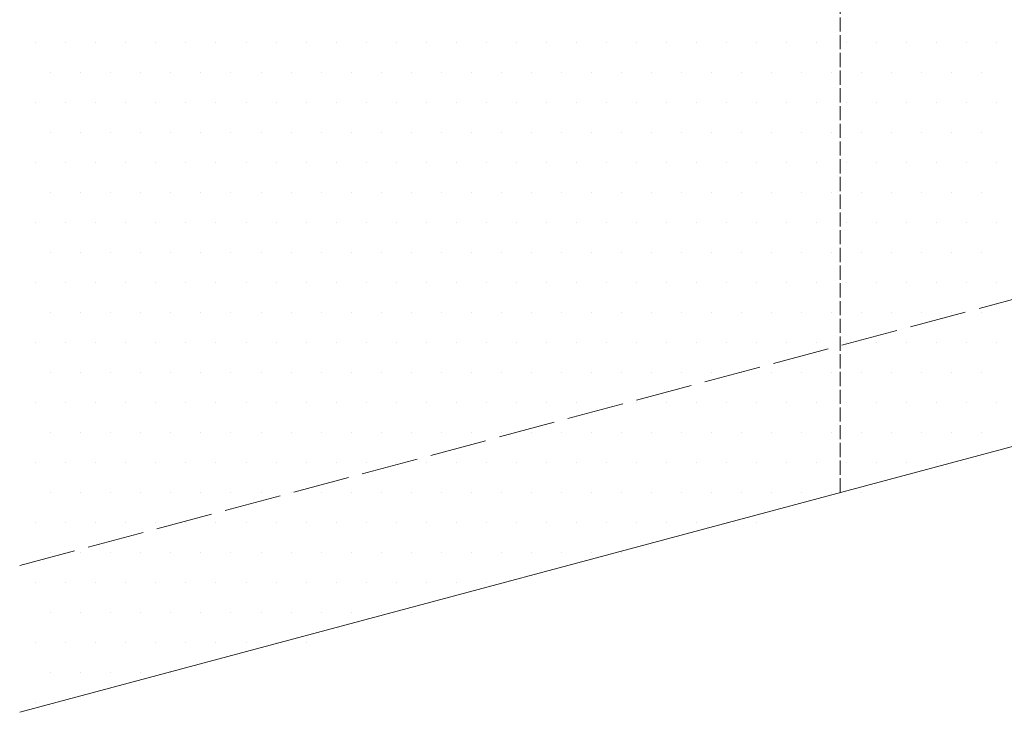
# Model space of a CAD drawing. Header units: millimetres. Extents: x 107252 to 132489, y 44218 to 60710.
# Tile 51 of 72: x 127254 to 127462, y 51596 to 51743. Entities that reach past the tile are written whole.
import ezdxf

# ---------------------------------------------------------------- set-up
doc = ezdxf.new("R2010")
doc.units = ezdxf.units.MM
doc.linetypes.add('ACAD_ISO02W100', pattern=[15, 12, -3])
doc.layers.add('linia', color=100, linetype='Continuous', lineweight=25)
doc.layers.add('przerywa', color=100, linetype='ACAD_ISO02W100', lineweight=5)

msp = doc.modelspace()

# ---------------------------------------------------------------- linework, layer by layer
at = {"layer": 'linia', "color": 18, "lineweight": 20, "true_color": 0x000000}
for p, q in [((127257.006, 51737.824), (127257.006, 51737.824)), ((127263.356, 51737.824), (127263.356, 51737.824)), ((127269.706, 51737.824), (127269.706, 51737.824)), ((127276.056, 51737.824), (127276.056, 51737.824)), ((127282.406, 51737.824), (127282.406, 51737.824)), ((127288.756, 51737.824), (127288.756, 51737.824)), ((127295.106, 51737.824), (127295.106, 51737.824)), ((127301.456, 51737.824), (127301.456, 51737.824)), ((127307.806, 51737.824), (127307.806, 51737.824)), ((127314.156, 51737.824), (127314.156, 51737.824)), ((127320.506, 51737.824), (127320.506, 51737.824)), ((127326.856, 51737.824), (127326.856, 51737.824)), ((127333.206, 51737.824), (127333.206, 51737.824)), ((127339.556, 51737.824), (127339.556, 51737.824)), ((127345.906, 51737.824), (127345.906, 51737.824)), ((127352.256, 51737.824), (127352.256, 51737.824)), ((127358.606, 51737.824), (127358.606, 51737.824)), ((127364.956, 51737.824), (127364.956, 51737.824)), ((127371.306, 51737.824), (127371.306, 51737.824)), ((127377.656, 51737.824), (127377.656, 51737.824)), ((127384.006, 51737.824), (127384.006, 51737.824)), ((127390.356, 51737.824), (127390.356, 51737.824)), ((127396.706, 51737.824), (127396.706, 51737.824)), ((127403.056, 51737.824), (127403.056, 51737.824)), ((127409.406, 51737.824), (127409.406, 51737.824)), ((127415.756, 51737.824), (127415.756, 51737.824)), ((127422.106, 51737.824), (127422.106, 51737.824)), ((127428.456, 51737.824), (127428.456, 51737.824)), ((127434.806, 51737.824), (127434.806, 51737.824)), ((127441.156, 51737.824), (127441.156, 51737.824)), ((127447.506, 51737.824), (127447.506, 51737.824)), ((127453.856, 51737.824), (127453.856, 51737.824)), ((127460.206, 51737.824), (127460.206, 51737.824)), ((127260.181, 51731.474), (127260.181, 51731.474)), ((127266.531, 51731.474), (127266.531, 51731.474)), ((127272.881, 51731.474), (127272.881, 51731.474)), ((127279.231, 51731.474), (127279.231, 51731.474)), ((127285.581, 51731.474), (127285.581, 51731.474)), ((127291.931, 51731.474), (127291.931, 51731.474)), ((127298.281, 51731.474), (127298.281, 51731.474)), ((127304.631, 51731.474), (127304.631, 51731.474)), ((127310.981, 51731.474), (127310.981, 51731.474)), ((127317.331, 51731.474), (127317.331, 51731.474)), ((127323.681, 51731.474), (127323.681, 51731.474)), ((127330.031, 51731.474), (127330.031, 51731.474)), ((127336.381, 51731.474), (127336.381, 51731.474)), ((127342.731, 51731.474), (127342.731, 51731.474)), ((127349.081, 51731.474), (127349.081, 51731.474)), ((127355.431, 51731.474), (127355.431, 51731.474)), ((127361.781, 51731.474), (127361.781, 51731.474)), ((127368.131, 51731.474), (127368.131, 51731.474)), ((127374.481, 51731.474), (127374.481, 51731.474)), ((127380.831, 51731.474), (127380.831, 51731.474)), ((127387.181, 51731.474), (127387.181, 51731.474)), ((127393.531, 51731.474), (127393.531, 51731.474)), ((127399.881, 51731.474), (127399.881, 51731.474)), ((127406.231, 51731.474), (127406.231, 51731.474)), ((127412.581, 51731.474), (127412.581, 51731.474)), ((127418.931, 51731.474), (127418.931, 51731.474)), ((127425.281, 51731.474), (127425.281, 51731.474)), ((127431.631, 51731.474), (127431.631, 51731.474)), ((127437.981, 51731.474), (127437.981, 51731.474)), ((127444.331, 51731.474), (127444.331, 51731.474)), ((127450.681, 51731.474), (127450.681, 51731.474)), ((127457.031, 51731.474), (127457.031, 51731.474)), ((127736.567, 51725.517), (127253.604, 51596.107)), ((127257.006, 51725.124), (127257.006, 51725.124)), ((127263.356, 51725.124), (127263.356, 51725.124)), ((127269.706, 51725.124), (127269.706, 51725.124)), ((127276.056, 51725.124), (127276.056, 51725.124)), ((127282.406, 51725.124), (127282.406, 51725.124)), ((127288.756, 51725.124), (127288.756, 51725.124)), ((127295.106, 51725.124), (127295.106, 51725.124)), ((127301.456, 51725.124), (127301.456, 51725.124)), ((127307.806, 51725.124), (127307.806, 51725.124)), ((127314.156, 51725.124), (127314.156, 51725.124)), ((127320.506, 51725.124), (127320.506, 51725.124)), ((127326.856, 51725.124), (127326.856, 51725.124)), ((127333.206, 51725.124), (127333.206, 51725.124)), ((127339.556, 51725.124), (127339.556, 51725.124)), ((127345.906, 51725.124), (127345.906, 51725.124)), ((127352.256, 51725.124), (127352.256, 51725.124)), ((127358.606, 51725.124), (127358.606, 51725.124)), ((127364.956, 51725.124), (127364.956, 51725.124)), ((127371.306, 51725.124), (127371.306, 51725.124)), ((127377.656, 51725.124), (127377.656, 51725.124)), ((127384.006, 51725.124), (127384.006, 51725.124)), ((127390.356, 51725.124), (127390.356, 51725.124)), ((127396.706, 51725.124), (127396.706, 51725.124)), ((127403.056, 51725.124), (127403.056, 51725.124)), ((127409.406, 51725.124), (127409.406, 51725.124)), ((127415.756, 51725.124), (127415.756, 51725.124)), ((127422.106, 51725.124), (127422.106, 51725.124)), ((127428.456, 51725.124), (127428.456, 51725.124)), ((127434.806, 51725.124), (127434.806, 51725.124)), ((127441.156, 51725.124), (127441.156, 51725.124)), ((127447.506, 51725.124), (127447.506, 51725.124)), ((127453.856, 51725.124), (127453.856, 51725.124)), ((127460.206, 51725.124), (127460.206, 51725.124)), ((127260.181, 51718.774), (127260.181, 51718.774)), ((127266.531, 51718.774), (127266.531, 51718.774)), ((127272.881, 51718.774), (127272.881, 51718.774)), ((127279.231, 51718.774), (127279.231, 51718.774)), ((127285.581, 51718.774), (127285.581, 51718.774)), ((127291.931, 51718.774), (127291.931, 51718.774)), ((127298.281, 51718.774), (127298.281, 51718.774)), ((127304.631, 51718.774), (127304.631, 51718.774)), ((127310.981, 51718.774), (127310.981, 51718.774)), ((127317.331, 51718.774), (127317.331, 51718.774)), ((127323.681, 51718.774), (127323.681, 51718.774)), ((127330.031, 51718.774), (127330.031, 51718.774)), ((127336.381, 51718.774), (127336.381, 51718.774)), ((127342.731, 51718.774), (127342.731, 51718.774)), ((127349.081, 51718.774), (127349.081, 51718.774)), ((127355.431, 51718.774), (127355.431, 51718.774)), ((127361.781, 51718.774), (127361.781, 51718.774)), ((127368.131, 51718.774), (127368.131, 51718.774)), ((127374.481, 51718.774), (127374.481, 51718.774)), ((127380.831, 51718.774), (127380.831, 51718.774)), ((127387.181, 51718.774), (127387.181, 51718.774)), ((127393.531, 51718.774), (127393.531, 51718.774)), ((127399.881, 51718.774), (127399.881, 51718.774)), ((127406.231, 51718.774), (127406.231, 51718.774)), ((127412.581, 51718.774), (127412.581, 51718.774)), ((127418.931, 51718.774), (127418.931, 51718.774)), ((127425.281, 51718.774), (127425.281, 51718.774)), ((127431.631, 51718.774), (127431.631, 51718.774)), ((127437.981, 51718.774), (127437.981, 51718.774)), ((127444.331, 51718.774), (127444.331, 51718.774)), ((127450.681, 51718.774), (127450.681, 51718.774)), ((127457.031, 51718.774), (127457.031, 51718.774)), ((127257.006, 51712.424), (127257.006, 51712.424)), ((127263.356, 51712.424), (127263.356, 51712.424)), ((127269.706, 51712.424), (127269.706, 51712.424)), ((127276.056, 51712.424), (127276.056, 51712.424)), ((127282.406, 51712.424), (127282.406, 51712.424)), ((127288.756, 51712.424), (127288.756, 51712.424)), ((127295.106, 51712.424), (127295.106, 51712.424)), ((127301.456, 51712.424), (127301.456, 51712.424)), ((127307.806, 51712.424), (127307.806, 51712.424)), ((127314.156, 51712.424), (127314.156, 51712.424)), ((127320.506, 51712.424), (127320.506, 51712.424)), ((127326.856, 51712.424), (127326.856, 51712.424)), ((127333.206, 51712.424), (127333.206, 51712.424)), ((127339.556, 51712.424), (127339.556, 51712.424)), ((127345.906, 51712.424), (127345.906, 51712.424)), ((127352.256, 51712.424), (127352.256, 51712.424)), ((127358.606, 51712.424), (127358.606, 51712.424)), ((127364.956, 51712.424), (127364.956, 51712.424)), ((127371.306, 51712.424), (127371.306, 51712.424)), ((127377.656, 51712.424), (127377.656, 51712.424)), ((127384.006, 51712.424), (127384.006, 51712.424)), ((127390.356, 51712.424), (127390.356, 51712.424)), ((127396.706, 51712.424), (127396.706, 51712.424)), ((127403.056, 51712.424), (127403.056, 51712.424)), ((127409.406, 51712.424), (127409.406, 51712.424)), ((127415.756, 51712.424), (127415.756, 51712.424)), ((127422.106, 51712.424), (127422.106, 51712.424)), ((127428.456, 51712.424), (127428.456, 51712.424)), ((127434.806, 51712.424), (127434.806, 51712.424)), ((127441.156, 51712.424), (127441.156, 51712.424)), ((127447.506, 51712.424), (127447.506, 51712.424)), ((127453.856, 51712.424), (127453.856, 51712.424)), ((127460.206, 51712.424), (127460.206, 51712.424)), ((127260.181, 51706.074), (127260.181, 51706.074)), ((127266.531, 51706.074), (127266.531, 51706.074)), ((127272.881, 51706.074), (127272.881, 51706.074)), ((127279.231, 51706.074), (127279.231, 51706.074)), ((127285.581, 51706.074), (127285.581, 51706.074)), ((127291.931, 51706.074), (127291.931, 51706.074)), ((127298.281, 51706.074), (127298.281, 51706.074)), ((127304.631, 51706.074), (127304.631, 51706.074)), ((127310.981, 51706.074), (127310.981, 51706.074)), ((127317.331, 51706.074), (127317.331, 51706.074)), ((127323.681, 51706.074), (127323.681, 51706.074)), ((127330.031, 51706.074), (127330.031, 51706.074)), ((127336.381, 51706.074), (127336.381, 51706.074)), ((127342.731, 51706.074), (127342.731, 51706.074)), ((127349.081, 51706.074), (127349.081, 51706.074)), ((127355.431, 51706.074), (127355.431, 51706.074)), ((127361.781, 51706.074), (127361.781, 51706.074)), ((127368.131, 51706.074), (127368.131, 51706.074)), ((127374.481, 51706.074), (127374.481, 51706.074)), ((127380.831, 51706.074), (127380.831, 51706.074)), ((127387.181, 51706.074), (127387.181, 51706.074)), ((127393.531, 51706.074), (127393.531, 51706.074)), ((127399.881, 51706.074), (127399.881, 51706.074)), ((127406.231, 51706.074), (127406.231, 51706.074)), ((127412.581, 51706.074), (127412.581, 51706.074)), ((127418.931, 51706.074), (127418.931, 51706.074)), ((127425.281, 51706.074), (127425.281, 51706.074)), ((127431.631, 51706.074), (127431.631, 51706.074)), ((127437.981, 51706.074), (127437.981, 51706.074)), ((127444.331, 51706.074), (127444.331, 51706.074)), ((127450.681, 51706.074), (127450.681, 51706.074)), ((127457.031, 51706.074), (127457.031, 51706.074)), ((127257.006, 51699.724), (127257.006, 51699.724)), ((127263.356, 51699.724), (127263.356, 51699.724)), ((127269.706, 51699.724), (127269.706, 51699.724)), ((127276.056, 51699.724), (127276.056, 51699.724)), ((127282.406, 51699.724), (127282.406, 51699.724)), ((127288.756, 51699.724), (127288.756, 51699.724)), ((127295.106, 51699.724), (127295.106, 51699.724)), ((127301.456, 51699.724), (127301.456, 51699.724)), ((127307.806, 51699.724), (127307.806, 51699.724)), ((127314.156, 51699.724), (127314.156, 51699.724)), ((127320.506, 51699.724), (127320.506, 51699.724)), ((127326.856, 51699.724), (127326.856, 51699.724)), ((127333.206, 51699.724), (127333.206, 51699.724)), ((127339.556, 51699.724), (127339.556, 51699.724)), ((127345.906, 51699.724), (127345.906, 51699.724)), ((127352.256, 51699.724), (127352.256, 51699.724)), ((127358.606, 51699.724), (127358.606, 51699.724)), ((127364.956, 51699.724), (127364.956, 51699.724)), ((127371.306, 51699.724), (127371.306, 51699.724)), ((127377.656, 51699.724), (127377.656, 51699.724)), ((127384.006, 51699.724), (127384.006, 51699.724)), ((127390.356, 51699.724), (127390.356, 51699.724)), ((127396.706, 51699.724), (127396.706, 51699.724)), ((127403.056, 51699.724), (127403.056, 51699.724)), ((127409.406, 51699.724), (127409.406, 51699.724)), ((127415.756, 51699.724), (127415.756, 51699.724)), ((127422.106, 51699.724), (127422.106, 51699.724)), ((127428.456, 51699.724), (127428.456, 51699.724)), ((127434.806, 51699.724), (127434.806, 51699.724)), ((127441.156, 51699.724), (127441.156, 51699.724)), ((127447.506, 51699.724), (127447.506, 51699.724)), ((127453.856, 51699.724), (127453.856, 51699.724)), ((127460.206, 51699.724), (127460.206, 51699.724)), ((127260.181, 51693.374), (127260.181, 51693.374)), ((127266.531, 51693.374), (127266.531, 51693.374)), ((127272.881, 51693.374), (127272.881, 51693.374)), ((127279.231, 51693.374), (127279.231, 51693.374)), ((127285.581, 51693.374), (127285.581, 51693.374)), ((127291.931, 51693.374), (127291.931, 51693.374)), ((127298.281, 51693.374), (127298.281, 51693.374)), ((127304.631, 51693.374), (127304.631, 51693.374)), ((127310.981, 51693.374), (127310.981, 51693.374)), ((127317.331, 51693.374), (127317.331, 51693.374)), ((127323.681, 51693.374), (127323.681, 51693.374)), ((127330.031, 51693.374), (127330.031, 51693.374)), ((127336.381, 51693.374), (127336.381, 51693.374)), ((127342.731, 51693.374), (127342.731, 51693.374)), ((127349.081, 51693.374), (127349.081, 51693.374)), ((127355.431, 51693.374), (127355.431, 51693.374)), ((127361.781, 51693.374), (127361.781, 51693.374)), ((127368.131, 51693.374), (127368.131, 51693.374)), ((127374.481, 51693.374), (127374.481, 51693.374)), ((127380.831, 51693.374), (127380.831, 51693.374)), ((127387.181, 51693.374), (127387.181, 51693.374)), ((127393.531, 51693.374), (127393.531, 51693.374)), ((127399.881, 51693.374), (127399.881, 51693.374)), ((127406.231, 51693.374), (127406.231, 51693.374)), ((127412.581, 51693.374), (127412.581, 51693.374)), ((127418.931, 51693.374), (127418.931, 51693.374)), ((127425.281, 51693.374), (127425.281, 51693.374)), ((127431.631, 51693.374), (127431.631, 51693.374)), ((127437.981, 51693.374), (127437.981, 51693.374)), ((127444.331, 51693.374), (127444.331, 51693.374)), ((127450.681, 51693.374), (127450.681, 51693.374)), ((127457.031, 51693.374), (127457.031, 51693.374)), ((127257.006, 51687.024), (127257.006, 51687.024)), ((127263.356, 51687.024), (127263.356, 51687.024)), ((127269.706, 51687.024), (127269.706, 51687.024)), ((127276.056, 51687.024), (127276.056, 51687.024)), ((127282.406, 51687.024), (127282.406, 51687.024)), ((127288.756, 51687.024), (127288.756, 51687.024)), ((127295.106, 51687.024), (127295.106, 51687.024)), ((127301.456, 51687.024), (127301.456, 51687.024)), ((127307.806, 51687.024), (127307.806, 51687.024)), ((127314.156, 51687.024), (127314.156, 51687.024)), ((127320.506, 51687.024), (127320.506, 51687.024)), ((127326.856, 51687.024), (127326.856, 51687.024)), ((127333.206, 51687.024), (127333.206, 51687.024)), ((127339.556, 51687.024), (127339.556, 51687.024)), ((127345.906, 51687.024), (127345.906, 51687.024)), ((127352.256, 51687.024), (127352.256, 51687.024)), ((127358.606, 51687.024), (127358.606, 51687.024)), ((127364.956, 51687.024), (127364.956, 51687.024)), ((127371.306, 51687.024), (127371.306, 51687.024)), ((127377.656, 51687.024), (127377.656, 51687.024)), ((127384.006, 51687.024), (127384.006, 51687.024)), ((127390.356, 51687.024), (127390.356, 51687.024)), ((127396.706, 51687.024), (127396.706, 51687.024)), ((127403.056, 51687.024), (127403.056, 51687.024)), ((127409.406, 51687.024), (127409.406, 51687.024)), ((127415.756, 51687.024), (127415.756, 51687.024)), ((127422.106, 51687.024), (127422.106, 51687.024)), ((127428.456, 51687.024), (127428.456, 51687.024)), ((127434.806, 51687.024), (127434.806, 51687.024)), ((127441.156, 51687.024), (127441.156, 51687.024)), ((127447.506, 51687.024), (127447.506, 51687.024)), ((127453.856, 51687.024), (127453.856, 51687.024)), ((127460.206, 51687.024), (127460.206, 51687.024)), ((127260.181, 51680.674), (127260.181, 51680.674)), ((127266.531, 51680.674), (127266.531, 51680.674)), ((127272.881, 51680.674), (127272.881, 51680.674)), ((127279.231, 51680.674), (127279.231, 51680.674)), ((127285.581, 51680.674), (127285.581, 51680.674)), ((127291.931, 51680.674), (127291.931, 51680.674)), ((127298.281, 51680.674), (127298.281, 51680.674)), ((127304.631, 51680.674), (127304.631, 51680.674)), ((127310.981, 51680.674), (127310.981, 51680.674)), ((127317.331, 51680.674), (127317.331, 51680.674)), ((127323.681, 51680.674), (127323.681, 51680.674)), ((127330.031, 51680.674), (127330.031, 51680.674)), ((127336.381, 51680.674), (127336.381, 51680.674)), ((127342.731, 51680.674), (127342.731, 51680.674)), ((127349.081, 51680.674), (127349.081, 51680.674)), ((127355.431, 51680.674), (127355.431, 51680.674)), ((127361.781, 51680.674), (127361.781, 51680.674)), ((127368.131, 51680.674), (127368.131, 51680.674)), ((127374.481, 51680.674), (127374.481, 51680.674)), ((127380.831, 51680.674), (127380.831, 51680.674)), ((127387.181, 51680.674), (127387.181, 51680.674)), ((127393.531, 51680.674), (127393.531, 51680.674)), ((127399.881, 51680.674), (127399.881, 51680.674)), ((127406.231, 51680.674), (127406.231, 51680.674)), ((127412.581, 51680.674), (127412.581, 51680.674)), ((127418.931, 51680.674), (127418.931, 51680.674)), ((127425.281, 51680.674), (127425.281, 51680.674)), ((127431.631, 51680.674), (127431.631, 51680.674)), ((127437.981, 51680.674), (127437.981, 51680.674)), ((127444.331, 51680.674), (127444.331, 51680.674)), ((127450.681, 51680.674), (127450.681, 51680.674)), ((127457.031, 51680.674), (127457.031, 51680.674)), ((127257.006, 51674.324), (127257.006, 51674.324)), ((127263.356, 51674.324), (127263.356, 51674.324)), ((127269.706, 51674.324), (127269.706, 51674.324)), ((127276.056, 51674.324), (127276.056, 51674.324)), ((127282.406, 51674.324), (127282.406, 51674.324)), ((127288.756, 51674.324), (127288.756, 51674.324)), ((127295.106, 51674.324), (127295.106, 51674.324)), ((127301.456, 51674.324), (127301.456, 51674.324)), ((127307.806, 51674.324), (127307.806, 51674.324)), ((127314.156, 51674.324), (127314.156, 51674.324)), ((127320.506, 51674.324), (127320.506, 51674.324)), ((127326.856, 51674.324), (127326.856, 51674.324)), ((127333.206, 51674.324), (127333.206, 51674.324)), ((127339.556, 51674.324), (127339.556, 51674.324)), ((127345.906, 51674.324), (127345.906, 51674.324)), ((127352.256, 51674.324), (127352.256, 51674.324)), ((127358.606, 51674.324), (127358.606, 51674.324)), ((127364.956, 51674.324), (127364.956, 51674.324)), ((127371.306, 51674.324), (127371.306, 51674.324)), ((127377.656, 51674.324), (127377.656, 51674.324)), ((127384.006, 51674.324), (127384.006, 51674.324)), ((127390.356, 51674.324), (127390.356, 51674.324)), ((127396.706, 51674.324), (127396.706, 51674.324)), ((127403.056, 51674.324), (127403.056, 51674.324)), ((127409.406, 51674.324), (127409.406, 51674.324)), ((127415.756, 51674.324), (127415.756, 51674.324)), ((127422.106, 51674.324), (127422.106, 51674.324)), ((127428.456, 51674.324), (127428.456, 51674.324)), ((127434.806, 51674.324), (127434.806, 51674.324)), ((127441.156, 51674.324), (127441.156, 51674.324)), ((127447.506, 51674.324), (127447.506, 51674.324)), ((127453.856, 51674.324), (127453.856, 51674.324)), ((127460.206, 51674.324), (127460.206, 51674.324)), ((127260.181, 51667.974), (127260.181, 51667.974)), ((127266.531, 51667.974), (127266.531, 51667.974)), ((127272.881, 51667.974), (127272.881, 51667.974)), ((127279.231, 51667.974), (127279.231, 51667.974)), ((127285.581, 51667.974), (127285.581, 51667.974)), ((127291.931, 51667.974), (127291.931, 51667.974)), ((127298.281, 51667.974), (127298.281, 51667.974)), ((127304.631, 51667.974), (127304.631, 51667.974)), ((127310.981, 51667.974), (127310.981, 51667.974)), ((127317.331, 51667.974), (127317.331, 51667.974)), ((127323.681, 51667.974), (127323.681, 51667.974)), ((127330.031, 51667.974), (127330.031, 51667.974)), ((127336.381, 51667.974), (127336.381, 51667.974)), ((127342.731, 51667.974), (127342.731, 51667.974)), ((127349.081, 51667.974), (127349.081, 51667.974)), ((127355.431, 51667.974), (127355.431, 51667.974)), ((127361.781, 51667.974), (127361.781, 51667.974)), ((127368.131, 51667.974), (127368.131, 51667.974)), ((127374.481, 51667.974), (127374.481, 51667.974)), ((127380.831, 51667.974), (127380.831, 51667.974)), ((127387.181, 51667.974), (127387.181, 51667.974)), ((127393.531, 51667.974), (127393.531, 51667.974)), ((127399.881, 51667.974), (127399.881, 51667.974)), ((127406.231, 51667.974), (127406.231, 51667.974)), ((127412.581, 51667.974), (127412.581, 51667.974)), ((127418.931, 51667.974), (127418.931, 51667.974)), ((127425.281, 51667.974), (127425.281, 51667.974)), ((127431.631, 51667.974), (127431.631, 51667.974)), ((127437.981, 51667.974), (127437.981, 51667.974)), ((127444.331, 51667.974), (127444.331, 51667.974)), ((127450.681, 51667.974), (127450.681, 51667.974)), ((127457.031, 51667.974), (127457.031, 51667.974)), ((127257.006, 51661.624), (127257.006, 51661.624)), ((127263.356, 51661.624), (127263.356, 51661.624)), ((127269.706, 51661.624), (127269.706, 51661.624)), ((127276.056, 51661.624), (127276.056, 51661.624)), ((127282.406, 51661.624), (127282.406, 51661.624)), ((127288.756, 51661.624), (127288.756, 51661.624)), ((127295.106, 51661.624), (127295.106, 51661.624)), ((127301.456, 51661.624), (127301.456, 51661.624)), ((127307.806, 51661.624), (127307.806, 51661.624)), ((127314.156, 51661.624), (127314.156, 51661.624)), ((127320.506, 51661.624), (127320.506, 51661.624)), ((127326.856, 51661.624), (127326.856, 51661.624)), ((127333.206, 51661.624), (127333.206, 51661.624)), ((127339.556, 51661.624), (127339.556, 51661.624)), ((127345.906, 51661.624), (127345.906, 51661.624)), ((127352.256, 51661.624), (127352.256, 51661.624)), ((127358.606, 51661.624), (127358.606, 51661.624)), ((127364.956, 51661.624), (127364.956, 51661.624)), ((127371.306, 51661.624), (127371.306, 51661.624)), ((127377.656, 51661.624), (127377.656, 51661.624)), ((127384.006, 51661.624), (127384.006, 51661.624)), ((127390.356, 51661.624), (127390.356, 51661.624)), ((127396.706, 51661.624), (127396.706, 51661.624)), ((127403.056, 51661.624), (127403.056, 51661.624)), ((127409.406, 51661.624), (127409.406, 51661.624)), ((127415.756, 51661.624), (127415.756, 51661.624)), ((127422.106, 51661.624), (127422.106, 51661.624)), ((127428.456, 51661.624), (127428.456, 51661.624)), ((127434.806, 51661.624), (127434.806, 51661.624)), ((127441.156, 51661.624), (127441.156, 51661.624)), ((127447.506, 51661.624), (127447.506, 51661.624)), ((127453.856, 51661.624), (127453.856, 51661.624)), ((127460.206, 51661.624), (127460.206, 51661.624)), ((127260.181, 51655.274), (127260.181, 51655.274)), ((127266.531, 51655.274), (127266.531, 51655.274)), ((127272.881, 51655.274), (127272.881, 51655.274)), ((127279.231, 51655.274), (127279.231, 51655.274)), ((127285.581, 51655.274), (127285.581, 51655.274)), ((127291.931, 51655.274), (127291.931, 51655.274)), ((127298.281, 51655.274), (127298.281, 51655.274)), ((127304.631, 51655.274), (127304.631, 51655.274)), ((127310.981, 51655.274), (127310.981, 51655.274)), ((127317.331, 51655.274), (127317.331, 51655.274)), ((127323.681, 51655.274), (127323.681, 51655.274)), ((127330.031, 51655.274), (127330.031, 51655.274)), ((127336.381, 51655.274), (127336.381, 51655.274)), ((127342.731, 51655.274), (127342.731, 51655.274)), ((127349.081, 51655.274), (127349.081, 51655.274)), ((127355.431, 51655.274), (127355.431, 51655.274)), ((127361.781, 51655.274), (127361.781, 51655.274)), ((127368.131, 51655.274), (127368.131, 51655.274)), ((127374.481, 51655.274), (127374.481, 51655.274)), ((127380.831, 51655.274), (127380.831, 51655.274)), ((127387.181, 51655.274), (127387.181, 51655.274)), ((127393.531, 51655.274), (127393.531, 51655.274)), ((127399.881, 51655.274), (127399.881, 51655.274)), ((127406.231, 51655.274), (127406.231, 51655.274)), ((127412.581, 51655.274), (127412.581, 51655.274)), ((127418.931, 51655.274), (127418.931, 51655.274)), ((127425.281, 51655.274), (127425.281, 51655.274)), ((127431.631, 51655.274), (127431.631, 51655.274)), ((127437.981, 51655.274), (127437.981, 51655.274)), ((127444.331, 51655.274), (127444.331, 51655.274)), ((127450.681, 51655.274), (127450.681, 51655.274)), ((127457.031, 51655.274), (127457.031, 51655.274)), ((127257.006, 51648.924), (127257.006, 51648.924)), ((127263.356, 51648.924), (127263.356, 51648.924)), ((127269.706, 51648.924), (127269.706, 51648.924)), ((127276.056, 51648.924), (127276.056, 51648.924)), ((127282.406, 51648.924), (127282.406, 51648.924)), ((127288.756, 51648.924), (127288.756, 51648.924)), ((127295.106, 51648.924), (127295.106, 51648.924)), ((127301.456, 51648.924), (127301.456, 51648.924)), ((127307.806, 51648.924), (127307.806, 51648.924)), ((127314.156, 51648.924), (127314.156, 51648.924)), ((127320.506, 51648.924), (127320.506, 51648.924)), ((127326.856, 51648.924), (127326.856, 51648.924)), ((127333.206, 51648.924), (127333.206, 51648.924)), ((127339.556, 51648.924), (127339.556, 51648.924)), ((127345.906, 51648.924), (127345.906, 51648.924)), ((127352.256, 51648.924), (127352.256, 51648.924)), ((127358.606, 51648.924), (127358.606, 51648.924)), ((127364.956, 51648.924), (127364.956, 51648.924)), ((127371.306, 51648.924), (127371.306, 51648.924)), ((127377.656, 51648.924), (127377.656, 51648.924)), ((127384.006, 51648.924), (127384.006, 51648.924)), ((127390.356, 51648.924), (127390.356, 51648.924)), ((127396.706, 51648.924), (127396.706, 51648.924)), ((127403.056, 51648.924), (127403.056, 51648.924)), ((127409.406, 51648.924), (127409.406, 51648.924)), ((127415.756, 51648.924), (127415.756, 51648.924)), ((127422.106, 51648.924), (127422.106, 51648.924)), ((127428.456, 51648.924), (127428.456, 51648.924)), ((127434.806, 51648.924), (127434.806, 51648.924)), ((127441.156, 51648.924), (127441.156, 51648.924)), ((127447.506, 51648.924), (127447.506, 51648.924)), ((127453.856, 51648.924), (127453.856, 51648.924)), ((127260.181, 51642.574), (127260.181, 51642.574)), ((127266.531, 51642.574), (127266.531, 51642.574)), ((127272.881, 51642.574), (127272.881, 51642.574)), ((127279.231, 51642.574), (127279.231, 51642.574)), ((127285.581, 51642.574), (127285.581, 51642.574)), ((127291.931, 51642.574), (127291.931, 51642.574)), ((127298.281, 51642.574), (127298.281, 51642.574)), ((127304.631, 51642.574), (127304.631, 51642.574)), ((127310.981, 51642.574), (127310.981, 51642.574)), ((127317.331, 51642.574), (127317.331, 51642.574)), ((127323.681, 51642.574), (127323.681, 51642.574)), ((127330.031, 51642.574), (127330.031, 51642.574)), ((127336.381, 51642.574), (127336.381, 51642.574)), ((127342.731, 51642.574), (127342.731, 51642.574)), ((127349.081, 51642.574), (127349.081, 51642.574)), ((127355.431, 51642.574), (127355.431, 51642.574)), ((127361.781, 51642.574), (127361.781, 51642.574)), ((127368.131, 51642.574), (127368.131, 51642.574)), ((127374.481, 51642.574), (127374.481, 51642.574)), ((127380.831, 51642.574), (127380.831, 51642.574)), ((127387.181, 51642.574), (127387.181, 51642.574)), ((127393.531, 51642.574), (127393.531, 51642.574)), ((127399.881, 51642.574), (127399.881, 51642.574)), ((127406.231, 51642.574), (127406.231, 51642.574)), ((127412.581, 51642.574), (127412.581, 51642.574)), ((127418.931, 51642.574), (127418.931, 51642.574)), ((127425.281, 51642.574), (127425.281, 51642.574)), ((127431.631, 51642.574), (127431.631, 51642.574)), ((127257.006, 51636.224), (127257.006, 51636.224)), ((127263.356, 51636.224), (127263.356, 51636.224)), ((127269.706, 51636.224), (127269.706, 51636.224)), ((127276.056, 51636.224), (127276.056, 51636.224)), ((127282.406, 51636.224), (127282.406, 51636.224)), ((127288.756, 51636.224), (127288.756, 51636.224)), ((127295.106, 51636.224), (127295.106, 51636.224)), ((127301.456, 51636.224), (127301.456, 51636.224)), ((127307.806, 51636.224), (127307.806, 51636.224)), ((127314.156, 51636.224), (127314.156, 51636.224)), ((127320.506, 51636.224), (127320.506, 51636.224)), ((127326.856, 51636.224), (127326.856, 51636.224)), ((127333.206, 51636.224), (127333.206, 51636.224)), ((127339.556, 51636.224), (127339.556, 51636.224)), ((127345.906, 51636.224), (127345.906, 51636.224)), ((127352.256, 51636.224), (127352.256, 51636.224)), ((127358.606, 51636.224), (127358.606, 51636.224)), ((127364.956, 51636.224), (127364.956, 51636.224)), ((127371.306, 51636.224), (127371.306, 51636.224)), ((127377.656, 51636.224), (127377.656, 51636.224)), ((127384.006, 51636.224), (127384.006, 51636.224)), ((127390.356, 51636.224), (127390.356, 51636.224)), ((127396.706, 51636.224), (127396.706, 51636.224)), ((127403.056, 51636.224), (127403.056, 51636.224)), ((127409.406, 51636.224), (127409.406, 51636.224)), ((127260.181, 51629.874), (127260.181, 51629.874)), ((127266.531, 51629.874), (127266.531, 51629.874)), ((127272.881, 51629.874), (127272.881, 51629.874)), ((127279.231, 51629.874), (127279.231, 51629.874)), ((127285.581, 51629.874), (127285.581, 51629.874)), ((127291.931, 51629.874), (127291.931, 51629.874)), ((127298.281, 51629.874), (127298.281, 51629.874)), ((127304.631, 51629.874), (127304.631, 51629.874)), ((127310.981, 51629.874), (127310.981, 51629.874)), ((127317.331, 51629.874), (127317.331, 51629.874)), ((127323.681, 51629.874), (127323.681, 51629.874)), ((127330.031, 51629.874), (127330.031, 51629.874)), ((127336.381, 51629.874), (127336.381, 51629.874)), ((127342.731, 51629.874), (127342.731, 51629.874)), ((127349.081, 51629.874), (127349.081, 51629.874)), ((127355.431, 51629.874), (127355.431, 51629.874)), ((127361.781, 51629.874), (127361.781, 51629.874)), ((127368.131, 51629.874), (127368.131, 51629.874)), ((127374.481, 51629.874), (127374.481, 51629.874)), ((127380.831, 51629.874), (127380.831, 51629.874)), ((127257.006, 51623.524), (127257.006, 51623.524)), ((127263.356, 51623.524), (127263.356, 51623.524)), ((127269.706, 51623.524), (127269.706, 51623.524)), ((127276.056, 51623.524), (127276.056, 51623.524)), ((127282.406, 51623.524), (127282.406, 51623.524)), ((127288.756, 51623.524), (127288.756, 51623.524)), ((127295.106, 51623.524), (127295.106, 51623.524)), ((127301.456, 51623.524), (127301.456, 51623.524)), ((127307.806, 51623.524), (127307.806, 51623.524)), ((127314.156, 51623.524), (127314.156, 51623.524)), ((127320.506, 51623.524), (127320.506, 51623.524)), ((127326.856, 51623.524), (127326.856, 51623.524)), ((127333.206, 51623.524), (127333.206, 51623.524)), ((127339.556, 51623.524), (127339.556, 51623.524)), ((127345.906, 51623.524), (127345.906, 51623.524)), ((127352.256, 51623.524), (127352.256, 51623.524)), ((127358.606, 51623.524), (127358.606, 51623.524)), ((127260.181, 51617.174), (127260.181, 51617.174)), ((127266.531, 51617.174), (127266.531, 51617.174)), ((127272.881, 51617.174), (127272.881, 51617.174)), ((127279.231, 51617.174), (127279.231, 51617.174)), ((127285.581, 51617.174), (127285.581, 51617.174)), ((127291.931, 51617.174), (127291.931, 51617.174)), ((127298.281, 51617.174), (127298.281, 51617.174)), ((127304.631, 51617.174), (127304.631, 51617.174)), ((127310.981, 51617.174), (127310.981, 51617.174)), ((127317.331, 51617.174), (127317.331, 51617.174)), ((127323.681, 51617.174), (127323.681, 51617.174)), ((127330.031, 51617.174), (127330.031, 51617.174)), ((127336.381, 51617.174), (127336.381, 51617.174)), ((127257.006, 51610.824), (127257.006, 51610.824)), ((127263.356, 51610.824), (127263.356, 51610.824)), ((127269.706, 51610.824), (127269.706, 51610.824)), ((127276.056, 51610.824), (127276.056, 51610.824)), ((127282.406, 51610.824), (127282.406, 51610.824)), ((127288.756, 51610.824), (127288.756, 51610.824)), ((127295.106, 51610.824), (127295.106, 51610.824)), ((127301.456, 51610.824), (127301.456, 51610.824)), ((127307.806, 51610.824), (127307.806, 51610.824)), ((127314.156, 51610.824), (127314.156, 51610.824)), ((127260.181, 51604.474), (127260.181, 51604.474)), ((127266.531, 51604.474), (127266.531, 51604.474)), ((127272.881, 51604.474), (127272.881, 51604.474)), ((127279.231, 51604.474), (127279.231, 51604.474)), ((127285.581, 51604.474), (127285.581, 51604.474)), ((127257.006, 51598.124), (127257.006, 51598.124)), ((127263.356, 51598.124), (127263.356, 51598.124))]:
    msp.add_line(p, q, dxfattribs=at)
at = {"layer": 'przerywa', "color": 18, "ltscale": 0.25, "true_color": 0x000000}
msp.add_line((127427.122, 51642.601), (127427.122, 52392.601), dxfattribs=at)
at = {"layer": 'przerywa', "color": 18, "linetype": 'ACAD_ISO02W100', "lineweight": 20, "true_color": 0x000000}
msp.add_line((127195.649, 51611.637), (127678.612, 51741.046), dxfattribs=at)

doc.saveas('drawing.dxf')
